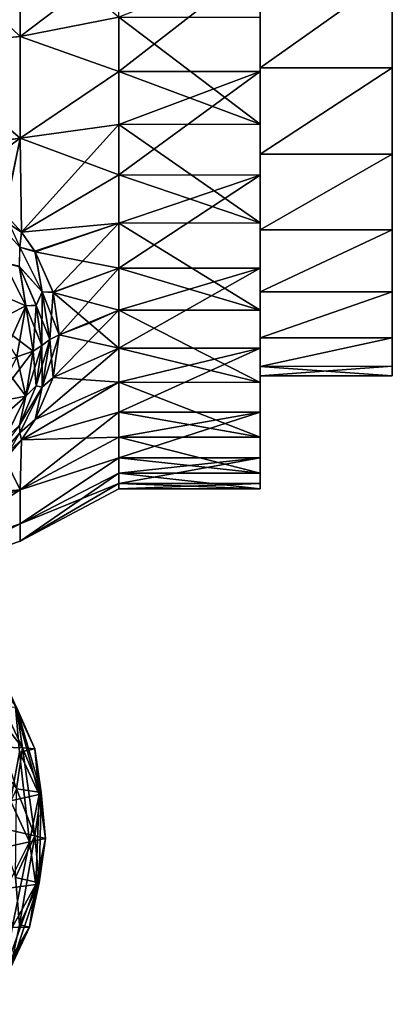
# Model space of a CAD drawing. Header units: millimetres. Extents: x -139 to 139, y -32 to 1264.
# Tile 105 of 256: x 131.45 to 139.35, y -23.94 to -3.03. Entities that reach past the tile are written whole.
import ezdxf

# ---------------------------------------------------------------- set-up
doc = ezdxf.new("R2010")
doc.units = ezdxf.units.MM
doc.header["$LTSCALE"] = 26.699852
for name, color, linetype in [('101', 7, 'CONTINUOUS'), ('102', 7, 'CONTINUOUS'), ('103', 7, 'CONTINUOUS'), ('107', 7, 'CONTINUOUS'), ('108', 7, 'CONTINUOUS'), ('109', 7, 'CONTINUOUS'), ('113', 7, 'CONTINUOUS'), ('114', 7, 'CONTINUOUS'), ('119', 7, 'CONTINUOUS'), ('120', 7, 'CONTINUOUS'), ('213', 7, 'CONTINUOUS'), ('214', 7, 'CONTINUOUS'), ('215', 7, 'CONTINUOUS'), ('60', 7, 'CONTINUOUS'), ('61', 7, 'CONTINUOUS'), ('62', 7, 'CONTINUOUS'), ('63', 7, 'CONTINUOUS'), ('64', 7, 'CONTINUOUS'), ('65', 7, 'CONTINUOUS'), ('66', 7, 'CONTINUOUS'), ('73', 7, 'CONTINUOUS'), ('74', 7, 'CONTINUOUS'), ('75', 7, 'CONTINUOUS'), ('76', 7, 'CONTINUOUS')]:
    doc.layers.add(name, color=color, linetype=linetype)

msp = doc.modelspace()

# ---------------------------------------------------------------- linework, layer by layer
at = {"layer": '101', "color": 7, "linetype": 'CONTINUOUS', "true_color": 0xa2afbf}
for points in [[(131.735, -10.071, 10.071), (131.392, -10.191, 10.191), (130.909, -11.157, 9.451), (131.735, -10.071, 10.071)], [(131.582, -11.032, 9.11), (131.735, -10.071, 10.071), (130.909, -11.157, 9.451), (131.582, -11.032, 9.11)], [(131.13, -11.946, 8.197), (131.582, -11.032, 9.11), (130.508, -11.967, 8.641), (131.13, -11.946, 8.197)], [(130.508, -11.967, 8.641), (131.582, -11.032, 9.11), (130.909, -11.157, 9.451), (130.508, -11.967, 8.641)]]:
    msp.add_3dface(points, dxfattribs=at)
at = {"layer": '102', "color": 7, "linetype": 'CONTINUOUS', "true_color": 0xa2afbf}
for points in [[(131.735, -10.071, 10.071), (131.582, -11.032, 9.11), (131.92, -9.955, 9.955), (131.735, -10.071, 10.071)], [(131.92, -9.955, 9.955), (131.582, -11.032, 9.11), (131.802, -10.808, 9.105), (131.92, -9.955, 9.955)], [(131.802, -10.808, 9.105), (131.582, -11.032, 9.11), (131.447, -11.643, 8.281), (131.802, -10.808, 9.105)], [(131.582, -11.032, 9.11), (131.13, -11.946, 8.197), (131.447, -11.643, 8.281), (131.582, -11.032, 9.11)]]:
    msp.add_3dface(points, dxfattribs=at)
at = {"layer": '103', "color": 7, "linetype": 'CONTINUOUS', "true_color": 0xa2afbf}
for points in [[(131.511, -18.499, 18.499), (131.383, -19.365, 17.634), (130.845, -17.645, 17.645), (131.511, -18.499, 18.499)], [(131.511, -18.499, 18.499), (131.768, -20.366, 18.52), (131.383, -19.365, 17.634), (131.511, -18.499, 18.499)], [(131.905, -19.443, 19.443), (131.768, -20.366, 18.52), (131.511, -18.499, 18.499), (131.905, -19.443, 19.443)], [(131.768, -20.366, 18.52), (131.362, -21.249, 17.637), (131.383, -19.365, 17.634), (131.768, -20.366, 18.52)], [(131.905, -19.443, 19.443), (131.86, -21.362, 19.488), (131.768, -20.366, 18.52), (131.905, -19.443, 19.443)], [(132, -20.425, 20.425), (131.86, -21.362, 19.488), (131.905, -19.443, 19.443), (132, -20.425, 20.425)], [(131.768, -20.366, 18.52), (131.448, -22.258, 18.591), (131.362, -21.249, 17.637), (131.768, -20.366, 18.52)], [(131.86, -21.362, 19.488), (131.448, -22.258, 18.591), (131.768, -20.366, 18.52), (131.86, -21.362, 19.488)], [(131.791, -21.398, 21.398), (131.656, -22.304, 20.491), (132, -20.425, 20.425), (131.791, -21.398, 21.398)], [(132, -20.425, 20.425), (131.656, -22.304, 20.491), (131.86, -21.362, 19.488), (132, -20.425, 20.425)], [(131.289, -22.315, 22.315), (131.165, -23.148, 21.483), (131.791, -21.398, 21.398), (131.289, -22.315, 22.315)], [(131.791, -21.398, 21.398), (131.165, -23.148, 21.483), (131.656, -22.304, 20.491), (131.791, -21.398, 21.398)], [(131.656, -22.304, 20.491), (131.258, -23.171, 19.624), (131.86, -21.362, 19.488), (131.656, -22.304, 20.491)], [(131.86, -21.362, 19.488), (131.258, -23.171, 19.624), (131.448, -22.258, 18.591), (131.86, -21.362, 19.488)], [(131.165, -23.148, 21.483), (130.799, -23.945, 20.686), (131.656, -22.304, 20.491), (131.165, -23.148, 21.483)], [(131.656, -22.304, 20.491), (130.799, -23.945, 20.686), (131.258, -23.171, 19.624), (131.656, -22.304, 20.491)]]:
    msp.add_3dface(points, dxfattribs=at)
at = {"layer": '107', "color": 7, "linetype": 'CONTINUOUS', "true_color": 0xa2afbf}
for points in [[(131.13, -8.197, 11.946), (130.909, -9.451, 11.157), (131.582, -9.11, 11.032), (131.13, -8.197, 11.946)], [(130.909, -9.451, 11.157), (131.045, -10.304, 10.304), (131.582, -9.11, 11.032), (130.909, -9.451, 11.157)], [(131.045, -10.304, 10.304), (131.392, -10.191, 10.191), (131.582, -9.11, 11.032), (131.045, -10.304, 10.304)], [(131.392, -10.191, 10.191), (131.735, -10.071, 10.071), (131.582, -9.11, 11.032), (131.392, -10.191, 10.191)]]:
    msp.add_3dface(points, dxfattribs=at)
at = {"layer": '108', "color": 7, "linetype": 'CONTINUOUS', "true_color": 0xa2afbf}
for points in [[(131.13, -8.197, 11.946), (131.582, -9.11, 11.032), (131.44, -8.269, 11.655), (131.13, -8.197, 11.946)], [(131.44, -8.269, 11.655), (131.582, -9.11, 11.032), (131.8, -9.098, 10.816), (131.44, -8.269, 11.655)], [(131.582, -9.11, 11.032), (131.735, -10.071, 10.071), (131.8, -9.098, 10.816), (131.582, -9.11, 11.032)], [(131.735, -10.071, 10.071), (131.92, -9.955, 9.955), (131.8, -9.098, 10.816), (131.735, -10.071, 10.071)]]:
    msp.add_3dface(points, dxfattribs=at)
at = {"layer": '109', "color": 7, "linetype": 'CONTINUOUS', "true_color": 0xa2afbf}
for points in [[(131.511, -18.499, 18.499), (130.845, -17.645, 17.645), (130.714, -16.824, 18.467), (131.511, -18.499, 18.499)], [(131.383, -17.634, 19.365), (131.511, -18.499, 18.499), (130.714, -16.824, 18.467), (131.383, -17.634, 19.365)], [(131.362, -17.637, 21.249), (131.768, -18.52, 20.366), (131.002, -16.806, 20.192), (131.362, -17.637, 21.249)], [(131.002, -16.806, 20.192), (131.768, -18.52, 20.366), (131.383, -17.634, 19.365), (131.002, -16.806, 20.192)], [(131.448, -18.591, 22.258), (131.86, -19.488, 21.362), (131.362, -17.637, 21.249), (131.448, -18.591, 22.258)], [(131.362, -17.637, 21.249), (131.86, -19.488, 21.362), (131.768, -18.52, 20.366), (131.362, -17.637, 21.249)], [(131.905, -19.443, 19.443), (131.511, -18.499, 18.499), (131.383, -17.634, 19.365), (131.905, -19.443, 19.443)], [(131.768, -18.52, 20.366), (131.905, -19.443, 19.443), (131.383, -17.634, 19.365), (131.768, -18.52, 20.366)], [(131.258, -19.624, 23.171), (131.656, -20.491, 22.304), (131.448, -18.591, 22.258), (131.258, -19.624, 23.171)], [(131.448, -18.591, 22.258), (131.656, -20.491, 22.304), (131.86, -19.488, 21.362), (131.448, -18.591, 22.258)], [(132, -20.425, 20.425), (131.905, -19.443, 19.443), (131.768, -18.52, 20.366), (132, -20.425, 20.425)], [(131.86, -19.488, 21.362), (132, -20.425, 20.425), (131.768, -18.52, 20.366), (131.86, -19.488, 21.362)], [(131.258, -19.624, 23.171), (131.165, -21.483, 23.148), (131.656, -20.491, 22.304), (131.258, -19.624, 23.171)], [(131.656, -20.491, 22.304), (131.791, -21.398, 21.398), (131.86, -19.488, 21.362), (131.656, -20.491, 22.304)], [(131.791, -21.398, 21.398), (132, -20.425, 20.425), (131.86, -19.488, 21.362), (131.791, -21.398, 21.398)], [(131.165, -21.483, 23.148), (131.289, -22.315, 22.315), (131.656, -20.491, 22.304), (131.165, -21.483, 23.148)], [(131.289, -22.315, 22.315), (131.791, -21.398, 21.398), (131.656, -20.491, 22.304), (131.289, -22.315, 22.315)]]:
    msp.add_3dface(points, dxfattribs=at)
at = {"layer": '113', "color": 7, "linetype": 'CONTINUOUS', "true_color": 0xa2afbf}
for points in [[(131.925, -10.836, -8.815), (131.92, -9.955, -9.955), (132.086, -9.822, -9.822), (131.925, -10.836, -8.815)], [(132.086, -9.822, -9.822), (132.158, -10.633, -8.827), (131.925, -10.836, -8.815), (132.086, -9.822, -9.822)], [(132.285, -9.726, -9.726), (132.158, -10.633, -8.827), (132.086, -9.822, -9.822), (132.285, -9.726, -9.726)], [(131.802, -10.809, -9.105), (131.92, -9.955, -9.955), (131.925, -10.836, -8.815), (131.802, -10.809, -9.105)], [(132.158, -10.633, -8.827), (131.775, -11.526, -7.96), (131.925, -10.836, -8.815), (132.158, -10.633, -8.827)], [(131.447, -11.644, -8.279), (131.802, -10.809, -9.105), (131.925, -10.836, -8.815), (131.447, -11.644, -8.279)], [(131.447, -11.644, -8.279), (131.925, -10.836, -8.815), (131.45, -11.806, -7.863), (131.447, -11.644, -8.279)], [(131.925, -10.836, -8.815), (131.775, -11.526, -7.96), (131.45, -11.806, -7.863), (131.925, -10.836, -8.815)], [(131.775, -11.526, -7.96), (131.487, -11.956, -7.548), (131.45, -11.806, -7.863), (131.775, -11.526, -7.96)], [(131.487, -11.956, -7.548), (131.137, -12.368, -7.157), (131.45, -11.806, -7.863), (131.487, -11.956, -7.548)]]:
    msp.add_3dface(points, dxfattribs=at)
at = {"layer": '114', "color": 7, "linetype": 'CONTINUOUS', "true_color": 0xa2afbf}
for points in [[(131.137, -7.156, -12.369), (131.487, -7.548, -11.956), (130.683, -7.012, -12.681), (131.137, -7.156, -12.369)], [(130.683, -7.012, -12.681), (131.487, -7.548, -11.956), (131.45, -7.862, -11.806), (130.683, -7.012, -12.681)], [(131.487, -7.548, -11.956), (131.775, -7.96, -11.526), (131.45, -7.862, -11.806), (131.487, -7.548, -11.956)], [(131.446, -8.279, -11.645), (131.45, -7.862, -11.806), (131.925, -8.815, -10.836), (131.446, -8.279, -11.645)], [(131.45, -7.862, -11.806), (131.775, -7.96, -11.526), (131.925, -8.815, -10.836), (131.45, -7.862, -11.806)], [(131.775, -7.96, -11.526), (132.158, -8.827, -10.634), (131.925, -8.815, -10.836), (131.775, -7.96, -11.526)], [(131.802, -9.104, -10.809), (131.446, -8.279, -11.645), (131.925, -8.815, -10.836), (131.802, -9.104, -10.809)], [(132.086, -9.822, -9.822), (131.802, -9.104, -10.809), (131.925, -8.815, -10.836), (132.086, -9.822, -9.822)], [(132.158, -8.827, -10.634), (132.285, -9.726, -9.726), (131.925, -8.815, -10.836), (132.158, -8.827, -10.634)], [(132.285, -9.726, -9.726), (132.086, -9.822, -9.822), (131.925, -8.815, -10.836), (132.285, -9.726, -9.726)], [(131.92, -9.955, -9.955), (131.802, -9.104, -10.809), (132.086, -9.822, -9.822), (131.92, -9.955, -9.955)]]:
    msp.add_3dface(points, dxfattribs=at)
at = {"layer": '119', "color": 7, "linetype": 'CONTINUOUS', "true_color": 0xa2afbf}
for points in [[(131.487, -7.547, 11.957), (131.13, -7.15, 12.375), (131.45, -7.862, 11.806), (131.487, -7.547, 11.957)], [(131.769, -7.95, 11.536), (131.487, -7.547, 11.957), (131.45, -7.862, 11.806), (131.769, -7.95, 11.536)], [(131.44, -8.269, 11.655), (131.925, -8.815, 10.836), (131.45, -7.862, 11.806), (131.44, -8.269, 11.655)], [(131.925, -8.815, 10.836), (131.769, -7.95, 11.536), (131.45, -7.862, 11.806), (131.925, -8.815, 10.836)], [(132.156, -8.821, 10.64), (131.769, -7.95, 11.536), (131.925, -8.815, 10.836), (132.156, -8.821, 10.64)], [(131.44, -8.269, 11.655), (131.8, -9.098, 10.816), (131.925, -8.815, 10.836), (131.44, -8.269, 11.655)], [(131.8, -9.098, 10.816), (131.92, -9.955, 9.955), (131.925, -8.815, 10.836), (131.8, -9.098, 10.816)], [(131.925, -8.815, 10.836), (131.92, -9.955, 9.955), (132.086, -9.822, 9.822), (131.925, -8.815, 10.836)], [(132.086, -9.822, 9.822), (132.156, -8.821, 10.64), (131.925, -8.815, 10.836), (132.086, -9.822, 9.822)], [(132.285, -9.726, 9.726), (132.156, -8.821, 10.64), (132.086, -9.822, 9.822), (132.285, -9.726, 9.726)]]:
    msp.add_3dface(points, dxfattribs=at)
at = {"layer": '120', "color": 7, "linetype": 'CONTINUOUS', "true_color": 0xa2afbf}
for points in [[(131.92, -9.955, 9.955), (131.802, -10.808, 9.105), (132.086, -9.822, 9.822), (131.92, -9.955, 9.955)], [(132.086, -9.822, 9.822), (131.802, -10.808, 9.105), (131.925, -10.836, 8.815), (132.086, -9.822, 9.822)], [(132.158, -10.632, 8.828), (132.285, -9.726, 9.726), (131.925, -10.836, 8.815), (132.158, -10.632, 8.828)], [(132.285, -9.726, 9.726), (132.086, -9.822, 9.822), (131.925, -10.836, 8.815), (132.285, -9.726, 9.726)], [(131.776, -11.524, 7.962), (132.158, -10.632, 8.828), (131.925, -10.836, 8.815), (131.776, -11.524, 7.962)], [(131.802, -10.808, 9.105), (131.447, -11.643, 8.281), (131.925, -10.836, 8.815), (131.802, -10.808, 9.105)], [(131.447, -11.643, 8.281), (131.45, -11.806, 7.863), (131.925, -10.836, 8.815), (131.447, -11.643, 8.281)], [(131.45, -11.806, 7.863), (131.776, -11.524, 7.962), (131.925, -10.836, 8.815), (131.45, -11.806, 7.863)], [(131.447, -11.643, 8.281), (130.855, -12.429, 7.508), (131.45, -11.806, 7.863), (131.447, -11.643, 8.281)], [(131.487, -11.956, 7.548), (131.776, -11.524, 7.962), (131.45, -11.806, 7.863), (131.487, -11.956, 7.548)], [(130.683, -12.681, 7.012), (131.487, -11.956, 7.548), (131.45, -11.806, 7.863), (130.683, -12.681, 7.012)], [(130.855, -12.429, 7.508), (130.683, -12.681, 7.012), (131.45, -11.806, 7.863), (130.855, -12.429, 7.508)], [(131.139, -12.366, 7.159), (131.487, -11.956, 7.548), (130.683, -12.681, 7.012), (131.139, -12.366, 7.159)]]:
    msp.add_3dface(points, dxfattribs=at)
at = {"layer": '213', "color": 7, "linetype": 'CONTINUOUS', "true_color": 0xa2afbf}
for points in [[(139.35, -4.055, 9.794), (139.35, -2.066, 10.396), (136.55, -4.056, 9.793), (139.35, -4.055, 9.794)], [(136.55, -4.056, 9.793), (139.35, -2.066, 10.396), (136.55, -2.068, 10.396), (136.55, -4.056, 9.793)], [(139.35, -5.89, 8.813), (139.35, -4.055, 9.794), (136.55, -5.889, 8.814), (139.35, -5.89, 8.813)], [(136.55, -5.889, 8.814), (139.35, -4.055, 9.794), (136.55, -4.056, 9.793), (136.55, -5.889, 8.814)], [(136.55, -7.495, 7.495), (139.35, -5.89, 8.813), (136.55, -5.889, 8.814), (136.55, -7.495, 7.495)], [(139.35, -7.497, 7.493), (139.35, -5.89, 8.813), (136.55, -7.495, 7.495), (139.35, -7.497, 7.493)], [(136.55, -8.814, 5.889), (139.35, -7.497, 7.493), (136.55, -7.495, 7.495), (136.55, -8.814, 5.889)], [(139.35, -8.814, 5.888), (139.35, -7.497, 7.493), (136.55, -8.814, 5.889), (139.35, -8.814, 5.888)], [(139.35, -9.792, 4.057), (139.35, -8.814, 5.888), (136.55, -9.793, 4.056), (139.35, -9.792, 4.057)], [(136.55, -9.793, 4.056), (139.35, -8.814, 5.888), (136.55, -8.814, 5.889), (136.55, -9.793, 4.056)], [(139.35, -10.395, 2.072), (139.35, -9.792, 4.057), (136.55, -10.396, 2.068), (139.35, -10.395, 2.072)], [(136.55, -10.396, 2.068), (139.35, -9.792, 4.057), (136.55, -9.793, 4.056), (136.55, -10.396, 2.068)], [(139.35, -10.6), (139.35, -10.395, 2.072), (136.55, -10.6), (139.35, -10.6)], [(136.55, -10.6), (139.35, -10.395, 2.072), (136.55, -10.396, 2.068), (136.55, -10.6)]]:
    msp.add_3dface(points, dxfattribs=at)
at = {"layer": '214', "color": 7, "linetype": 'CONTINUOUS', "true_color": 0xa2afbf}
for points in [[(139.35, -2.066, -10.396), (139.35, -4.055, -9.794), (136.55, -4.056, -9.793), (139.35, -2.066, -10.396)], [(136.55, -2.068, -10.396), (139.35, -2.066, -10.396), (136.55, -4.056, -9.793), (136.55, -2.068, -10.396)], [(139.35, -4.055, -9.794), (139.35, -5.89, -8.813), (136.55, -5.889, -8.814), (139.35, -4.055, -9.794)], [(136.55, -4.056, -9.793), (139.35, -4.055, -9.794), (136.55, -5.889, -8.814), (136.55, -4.056, -9.793)], [(136.55, -5.889, -8.814), (139.35, -5.89, -8.813), (136.55, -7.495, -7.495), (136.55, -5.889, -8.814)], [(139.35, -5.89, -8.813), (139.35, -7.497, -7.493), (136.55, -7.495, -7.495), (139.35, -5.89, -8.813)], [(136.55, -7.495, -7.495), (139.35, -7.497, -7.493), (136.55, -8.814, -5.889), (136.55, -7.495, -7.495)], [(139.35, -7.497, -7.493), (139.35, -8.814, -5.888), (136.55, -8.814, -5.889), (139.35, -7.497, -7.493)], [(139.35, -8.814, -5.888), (139.35, -9.792, -4.057), (136.55, -9.793, -4.056), (139.35, -8.814, -5.888)], [(136.55, -8.814, -5.889), (139.35, -8.814, -5.888), (136.55, -9.793, -4.056), (136.55, -8.814, -5.889)], [(139.35, -9.792, -4.057), (139.35, -10.395, -2.072), (136.55, -10.396, -2.068), (139.35, -9.792, -4.057)], [(136.55, -9.793, -4.056), (139.35, -9.792, -4.057), (136.55, -10.396, -2.068), (136.55, -9.793, -4.056)], [(139.35, -10.395, -2.072), (139.35, -10.6), (136.55, -10.396, -2.068), (139.35, -10.395, -2.072)], [(139.35, -10.6), (136.55, -10.6), (136.55, -10.396, -2.068), (139.35, -10.6)]]:
    msp.add_3dface(points, dxfattribs=at)
at = {"layer": '215', "color": 7, "linetype": 'CONTINUOUS', "true_color": 0xa2afbf}
for points in [[(139.35, 10.6), (139.35, 10.395, 2.072), (139.35, -10.6), (139.35, 10.6)], [(139.35, 10.6), (139.35, -10.6), (139.35, -10.395, -2.072), (139.35, 10.6)], [(139.35, 10.6), (139.35, -10.395, -2.072), (139.35, 10.395, -2.072), (139.35, 10.6)], [(139.35, 10.395, 2.072), (139.35, 9.792, 4.057), (139.35, -10.395, 2.072), (139.35, 10.395, 2.072)], [(139.35, 10.395, 2.072), (139.35, -10.395, 2.072), (139.35, -10.6), (139.35, 10.395, 2.072)], [(139.35, -10.395, -2.072), (139.35, -9.792, -4.057), (139.35, 10.395, -2.072), (139.35, -10.395, -2.072)], [(139.35, -9.792, -4.057), (139.35, 9.792, -4.057), (139.35, 10.395, -2.072), (139.35, -9.792, -4.057)], [(139.35, 9.792, 4.057), (139.35, 8.814, 5.888), (139.35, -9.792, 4.057), (139.35, 9.792, 4.057)], [(139.35, 9.792, 4.057), (139.35, -9.792, 4.057), (139.35, -10.395, 2.072), (139.35, 9.792, 4.057)], [(139.35, -9.792, -4.057), (139.35, -8.814, -5.888), (139.35, 9.792, -4.057), (139.35, -9.792, -4.057)], [(139.35, -8.814, -5.888), (139.35, 8.814, -5.888), (139.35, 9.792, -4.057), (139.35, -8.814, -5.888)], [(139.35, 8.814, 5.888), (139.35, 7.497, 7.493), (139.35, -8.814, 5.888), (139.35, 8.814, 5.888)], [(139.35, 8.814, 5.888), (139.35, -8.814, 5.888), (139.35, -9.792, 4.057), (139.35, 8.814, 5.888)], [(139.35, -8.814, -5.888), (139.35, -7.497, -7.493), (139.35, 8.814, -5.888), (139.35, -8.814, -5.888)], [(139.35, -7.497, -7.493), (139.35, 7.497, -7.493), (139.35, 8.814, -5.888), (139.35, -7.497, -7.493)], [(139.35, 7.497, 7.493), (139.35, 5.89, 8.813), (139.35, -7.497, 7.493), (139.35, 7.497, 7.493)], [(139.35, 7.497, 7.493), (139.35, -7.497, 7.493), (139.35, -8.814, 5.888), (139.35, 7.497, 7.493)], [(139.35, -7.497, -7.493), (139.35, -5.89, -8.813), (139.35, 7.497, -7.493), (139.35, -7.497, -7.493)], [(139.35, -5.89, -8.813), (139.35, 5.89, -8.813), (139.35, 7.497, -7.493), (139.35, -5.89, -8.813)], [(139.35, 5.89, 8.813), (139.35, 4.055, 9.794), (139.35, -5.89, 8.813), (139.35, 5.89, 8.813)], [(139.35, 5.89, 8.813), (139.35, -5.89, 8.813), (139.35, -7.497, 7.493), (139.35, 5.89, 8.813)], [(139.35, -5.89, -8.813), (139.35, -4.055, -9.794), (139.35, 5.89, -8.813), (139.35, -5.89, -8.813)], [(139.35, -4.055, -9.794), (139.35, 4.055, -9.794), (139.35, 5.89, -8.813), (139.35, -4.055, -9.794)], [(139.35, 4.055, 9.794), (139.35, 2.066, 10.396), (139.35, -4.055, 9.794), (139.35, 4.055, 9.794)], [(139.35, 4.055, 9.794), (139.35, -4.055, 9.794), (139.35, -5.89, 8.813), (139.35, 4.055, 9.794)], [(139.35, -4.055, -9.794), (139.35, -2.066, -10.396), (139.35, 4.055, -9.794), (139.35, -4.055, -9.794)], [(139.35, 2.066, 10.396), (139.35, -2.066, 10.396), (139.35, -4.055, 9.794), (139.35, 2.066, 10.396)]]:
    msp.add_3dface(points, dxfattribs=at)
at = {"layer": '60', "color": 7, "linetype": 'CONTINUOUS', "true_color": 0xa2afbf}
for points in [[(131.458, -1.14, -14.106), (131.458, -3.391, -13.74), (129.192, -1.212, -14.887), (131.458, -1.14, -14.106)], [(129.192, -1.212, -14.887), (131.458, -3.391, -13.74), (129.192, -3.606, -14.494), (129.192, -1.212, -14.887)], [(131.458, -3.391, -13.74), (131.458, -1.14, -14.106), (133.55, -2.979, -12.666), (131.458, -3.391, -13.74)], [(133.55, -4.135, -12.337), (131.458, -3.391, -13.74), (133.55, -2.979, -12.666), (133.55, -4.135, -12.337)], [(131.458, -3.391, -13.74), (131.458, -5.553, -13.017), (129.192, -3.606, -14.494), (131.458, -3.391, -13.74)], [(131.458, -5.553, -13.017), (131.458, -3.391, -13.74), (133.55, -4.135, -12.337), (131.458, -5.553, -13.017)], [(129.192, -3.606, -14.494), (131.458, -5.553, -13.017), (129.115, -5.862, -13.759), (129.192, -3.606, -14.494)], [(133.55, -5.256, -11.903), (131.458, -5.553, -13.017), (133.55, -4.135, -12.337), (133.55, -5.256, -11.903)], [(133.55, -6.331, -11.367), (131.458, -5.553, -13.017), (133.55, -5.256, -11.903), (133.55, -6.331, -11.367)], [(129.115, -5.862, -13.759), (131.458, -5.553, -13.017), (130.247, -6.446, -13.126), (129.115, -5.862, -13.759)], [(130.247, -6.446, -13.126), (131.458, -5.553, -13.017), (131.137, -7.156, -12.369), (130.247, -6.446, -13.126)], [(131.458, -5.553, -13.017), (131.487, -7.548, -11.956), (131.137, -7.156, -12.369), (131.458, -5.553, -13.017)], [(131.487, -7.548, -11.956), (131.458, -5.553, -13.017), (133.55, -6.331, -11.367), (131.487, -7.548, -11.956)], [(133.55, -7.353, -10.734), (131.487, -7.548, -11.956), (133.55, -6.331, -11.367), (133.55, -7.353, -10.734)], [(131.775, -7.96, -11.526), (131.487, -7.548, -11.956), (133.55, -7.353, -10.734), (131.775, -7.96, -11.526)], [(133.55, -8.312, -10.01), (131.775, -7.96, -11.526), (133.55, -7.353, -10.734), (133.55, -8.312, -10.01)], [(132.158, -8.827, -10.634), (131.775, -7.96, -11.526), (133.55, -8.312, -10.01), (132.158, -8.827, -10.634)], [(133.55, -9.2, -9.2), (132.158, -8.827, -10.634), (133.55, -8.312, -10.01), (133.55, -9.2, -9.2)], [(132.285, -9.726, -9.726), (132.158, -8.827, -10.634), (132.927, -9.475, -9.475), (132.285, -9.726, -9.726)], [(132.927, -9.475, -9.475), (132.158, -8.827, -10.634), (133.55, -9.2, -9.2), (132.927, -9.475, -9.475)]]:
    msp.add_3dface(points, dxfattribs=at)
at = {"layer": '61', "color": 7, "linetype": 'CONTINUOUS', "true_color": 0xa2afbf}
for points in [[(133.55, -4.135, -12.337), (133.55, -2.979, -12.666), (136.55, -5.254, -11.903), (133.55, -4.135, -12.337)], [(136.55, -5.254, -11.903), (133.55, -2.979, -12.666), (136.55, -2.979, -12.665), (136.55, -5.254, -11.903)], [(133.55, -5.256, -11.903), (133.55, -4.135, -12.337), (136.55, -5.254, -11.903), (133.55, -5.256, -11.903)], [(136.55, -7.35, -10.737), (133.55, -5.256, -11.903), (136.55, -5.254, -11.903), (136.55, -7.35, -10.737)], [(133.55, -6.331, -11.367), (133.55, -5.256, -11.903), (136.55, -7.35, -10.737), (133.55, -6.331, -11.367)], [(133.55, -7.353, -10.734), (133.55, -6.331, -11.367), (136.55, -7.35, -10.737), (133.55, -7.353, -10.734)], [(136.55, -9.2, -9.2), (133.55, -7.353, -10.734), (136.55, -7.35, -10.737), (136.55, -9.2, -9.2)], [(133.55, -8.312, -10.01), (133.55, -7.353, -10.734), (136.55, -9.2, -9.2), (133.55, -8.312, -10.01)], [(133.55, -9.2, -9.2), (133.55, -8.312, -10.01), (136.55, -9.2, -9.2), (133.55, -9.2, -9.2)]]:
    msp.add_3dface(points, dxfattribs=at)
at = {"layer": '62', "color": 7, "linetype": 'CONTINUOUS', "true_color": 0xa2afbf}
for points in [[(136.55, -1.796, 12.887), (136.55, -12.997, -0.603), (136.55, 0.603, 12.997), (136.55, -1.796, 12.887)], [(136.55, 0.603, 12.997), (136.55, -12.997, -0.603), (136.55, -6.761, 5.475), (136.55, 0.603, 12.997)], [(136.55, -2.251, 8.404), (136.55, 0.603, 12.997), (136.55, -3.949, 7.752), (136.55, -2.251, 8.404)], [(136.55, -3.949, 7.752), (136.55, 0.603, 12.997), (136.55, -5.475, 6.761), (136.55, -3.949, 7.752)], [(136.55, -5.475, 6.761), (136.55, 0.603, 12.997), (136.55, -6.761, 5.475), (136.55, -5.475, 6.761)], [(136.55, -5.254, -11.903), (136.55, -2.979, -12.665), (136.55, -1.362, -8.593), (136.55, -5.254, -11.903)], [(136.55, -3.119, -8.122), (136.55, -5.254, -11.903), (136.55, -1.362, -8.593), (136.55, -3.119, -8.122)], [(136.55, -12.887, 1.796), (136.55, -12.997, -0.603), (136.55, -1.796, 12.887), (136.55, -12.887, 1.796)], [(136.55, -4.136, 12.337), (136.55, -12.887, 1.796), (136.55, -1.796, 12.887), (136.55, -4.136, 12.337)], [(136.55, -7.35, -10.737), (136.55, -5.254, -11.903), (136.55, -3.119, -8.122), (136.55, -7.35, -10.737)], [(136.55, -4.739, -7.296), (136.55, -7.35, -10.737), (136.55, -3.119, -8.122), (136.55, -4.739, -7.296)], [(136.55, -12.337, 4.136), (136.55, -12.887, 1.796), (136.55, -4.136, 12.337), (136.55, -12.337, 4.136)], [(136.55, -6.333, 11.366), (136.55, -12.337, 4.136), (136.55, -4.136, 12.337), (136.55, -6.333, 11.366)], [(136.55, -6.152, -6.152), (136.55, -7.35, -10.737), (136.55, -4.739, -7.296), (136.55, -6.152, -6.152)], [(136.55, -9.2, -9.2), (136.55, -7.35, -10.737), (136.55, -6.152, -6.152), (136.55, -9.2, -9.2)], [(136.55, -7.296, -4.739), (136.55, -9.2, -9.2), (136.55, -6.152, -6.152), (136.55, -7.296, -4.739)], [(136.55, -11.366, 6.333), (136.55, -12.337, 4.136), (136.55, -6.333, 11.366), (136.55, -11.366, 6.333)], [(136.55, -8.313, 10.009), (136.55, -11.366, 6.333), (136.55, -6.333, 11.366), (136.55, -8.313, 10.009)], [(136.55, -12.997, -0.603), (136.55, -12.665, -2.979), (136.55, -6.761, 5.475), (136.55, -12.997, -0.603)], [(136.55, -6.761, 5.475), (136.55, -12.665, -2.979), (136.55, -7.752, 3.949), (136.55, -6.761, 5.475)], [(136.55, -10.737, -7.35), (136.55, -9.2, -9.2), (136.55, -7.296, -4.739), (136.55, -10.737, -7.35)], [(136.55, -8.122, -3.119), (136.55, -10.737, -7.35), (136.55, -7.296, -4.739), (136.55, -8.122, -3.119)], [(136.55, -7.752, 3.949), (136.55, -12.665, -2.979), (136.55, -8.404, 2.251), (136.55, -7.752, 3.949)], [(136.55, -11.903, -5.254), (136.55, -10.737, -7.35), (136.55, -8.122, -3.119), (136.55, -11.903, -5.254)], [(136.55, -8.593, -1.362), (136.55, -11.903, -5.254), (136.55, -8.122, -3.119), (136.55, -8.593, -1.362)], [(136.55, -10.009, 8.313), (136.55, -11.366, 6.333), (136.55, -8.313, 10.009), (136.55, -10.009, 8.313)], [(136.55, -8.404, 2.251), (136.55, -12.665, -2.979), (136.55, -8.688, 0.454), (136.55, -8.404, 2.251)], [(136.55, -8.688, 0.454), (136.55, -11.903, -5.254), (136.55, -8.593, -1.362), (136.55, -8.688, 0.454)], [(136.55, -12.665, -2.979), (136.55, -11.903, -5.254), (136.55, -8.688, 0.454), (136.55, -12.665, -2.979)]]:
    msp.add_3dface(points, dxfattribs=at)
at = {"layer": '63', "color": 7, "linetype": 'CONTINUOUS', "true_color": 0xa2afbf}
for points in [[(131.458, -1.14, 14.106), (129.192, -1.213, 14.887), (131.458, -3.39, 13.74), (131.458, -1.14, 14.106)], [(129.192, -1.213, 14.887), (129.192, -3.607, 14.494), (131.458, -3.39, 13.74), (129.192, -1.213, 14.887)], [(131.458, -1.14, 14.106), (131.458, -3.39, 13.74), (133.55, -1.798, 12.887), (131.458, -1.14, 14.106)], [(133.55, -1.798, 12.887), (131.458, -3.39, 13.74), (133.55, -2.979, 12.666), (133.55, -1.798, 12.887)], [(133.55, -2.979, 12.666), (131.458, -3.39, 13.74), (133.55, -4.135, 12.337), (133.55, -2.979, 12.666)], [(131.458, -3.39, 13.74), (129.192, -3.607, 14.494), (131.458, -5.552, 13.018), (131.458, -3.39, 13.74)], [(131.458, -3.39, 13.74), (131.458, -5.552, 13.018), (133.55, -4.135, 12.337), (131.458, -3.39, 13.74)], [(129.192, -3.607, 14.494), (129.199, -5.896, 13.721), (131.458, -5.552, 13.018), (129.192, -3.607, 14.494)], [(133.55, -4.135, 12.337), (131.458, -5.552, 13.018), (133.55, -5.256, 11.903), (133.55, -4.135, 12.337)], [(131.458, -5.552, 13.018), (131.487, -7.547, 11.957), (133.55, -5.256, 11.903), (131.458, -5.552, 13.018)], [(133.55, -5.256, 11.903), (131.487, -7.547, 11.957), (133.55, -6.331, 11.367), (133.55, -5.256, 11.903)], [(131.458, -5.552, 13.018), (129.199, -5.896, 13.721), (130.241, -6.442, 13.131), (131.458, -5.552, 13.018)], [(131.13, -7.15, 12.375), (131.458, -5.552, 13.018), (130.241, -6.442, 13.131), (131.13, -7.15, 12.375)], [(131.487, -7.547, 11.957), (131.458, -5.552, 13.018), (131.13, -7.15, 12.375), (131.487, -7.547, 11.957)], [(133.55, -6.331, 11.367), (131.487, -7.547, 11.957), (133.55, -7.353, 10.734), (133.55, -6.331, 11.367)], [(133.55, -7.353, 10.734), (131.487, -7.547, 11.957), (131.769, -7.95, 11.536), (133.55, -7.353, 10.734)], [(132.156, -8.821, 10.64), (133.55, -7.353, 10.734), (131.769, -7.95, 11.536), (132.156, -8.821, 10.64)], [(133.55, -8.312, 10.01), (133.55, -7.353, 10.734), (132.156, -8.821, 10.64), (133.55, -8.312, 10.01)], [(132.285, -9.726, 9.726), (133.55, -8.312, 10.01), (132.156, -8.821, 10.64), (132.285, -9.726, 9.726)], [(133.55, -9.2, 9.2), (133.55, -8.312, 10.01), (132.285, -9.726, 9.726), (133.55, -9.2, 9.2)], [(133.55, -10.01, 8.312), (133.55, -9.2, 9.2), (132.158, -10.632, 8.828), (133.55, -10.01, 8.312)], [(132.158, -10.632, 8.828), (133.55, -9.2, 9.2), (132.285, -9.726, 9.726), (132.158, -10.632, 8.828)], [(132.927, -9.475, -9.475), (133.55, -9.2, -9.2), (133.55, -10.01, -8.312), (132.927, -9.475, -9.475)], [(132.285, -9.726, -9.726), (132.927, -9.475, -9.475), (133.55, -10.01, -8.312), (132.285, -9.726, -9.726)], [(132.285, -9.726, -9.726), (133.55, -10.01, -8.312), (132.158, -10.633, -8.827), (132.285, -9.726, -9.726)], [(133.55, -10.734, 7.353), (133.55, -10.01, 8.312), (131.776, -11.524, 7.962), (133.55, -10.734, 7.353)], [(131.776, -11.524, 7.962), (133.55, -10.01, 8.312), (132.158, -10.632, 8.828), (131.776, -11.524, 7.962)], [(133.55, -10.01, -8.312), (133.55, -10.734, -7.353), (132.158, -10.633, -8.827), (133.55, -10.01, -8.312)], [(132.158, -10.633, -8.827), (133.55, -10.734, -7.353), (131.775, -11.526, -7.96), (132.158, -10.633, -8.827)], [(133.55, -11.367, 6.331), (133.55, -10.734, 7.353), (131.487, -11.956, 7.548), (133.55, -11.367, 6.331)], [(131.487, -11.956, 7.548), (133.55, -10.734, 7.353), (131.776, -11.524, 7.962), (131.487, -11.956, 7.548)], [(133.55, -10.734, -7.353), (133.55, -11.367, -6.331), (131.487, -11.956, -7.548), (133.55, -10.734, -7.353)], [(131.775, -11.526, -7.96), (133.55, -10.734, -7.353), (131.487, -11.956, -7.548), (131.775, -11.526, -7.96)], [(133.55, -11.903, 5.256), (133.55, -11.367, 6.331), (131.458, -13.017, 5.553), (133.55, -11.903, 5.256)], [(131.458, -13.017, 5.553), (133.55, -11.367, 6.331), (131.487, -11.956, 7.548), (131.458, -13.017, 5.553)], [(133.55, -11.367, -6.331), (133.55, -11.903, -5.256), (131.487, -11.956, -7.548), (133.55, -11.367, -6.331)], [(133.55, -12.337, 4.135), (133.55, -11.903, 5.256), (131.458, -13.017, 5.553), (133.55, -12.337, 4.135)], [(133.55, -11.903, -5.256), (133.55, -12.337, -4.135), (131.458, -13.017, -5.553), (133.55, -11.903, -5.256)], [(131.487, -11.956, -7.548), (133.55, -11.903, -5.256), (131.458, -13.017, -5.553), (131.487, -11.956, -7.548)], [(131.487, -11.956, -7.548), (131.458, -13.017, -5.553), (131.137, -12.368, -7.157), (131.487, -11.956, -7.548)], [(131.458, -13.017, 5.553), (131.487, -11.956, 7.548), (131.139, -12.366, 7.159), (131.458, -13.017, 5.553)], [(133.55, -12.666, 2.979), (133.55, -12.337, 4.135), (131.458, -13.74, 3.39), (133.55, -12.666, 2.979)], [(131.458, -13.74, 3.39), (133.55, -12.337, 4.135), (131.458, -13.017, 5.553), (131.458, -13.74, 3.39)], [(133.55, -12.337, -4.135), (133.55, -12.666, -2.979), (131.458, -13.74, -3.39), (133.55, -12.337, -4.135)], [(131.458, -13.017, -5.553), (133.55, -12.337, -4.135), (131.458, -13.74, -3.39), (131.458, -13.017, -5.553)], [(131.137, -12.368, -7.157), (131.458, -13.017, -5.553), (130.248, -13.126, -6.447), (131.137, -12.368, -7.157)], [(130.252, -13.123, 6.449), (131.458, -13.017, 5.553), (131.139, -12.366, 7.159), (130.252, -13.123, 6.449)], [(133.55, -12.887, 1.798), (133.55, -12.666, 2.979), (131.458, -14.106, 1.14), (133.55, -12.887, 1.798)], [(131.458, -14.106, 1.14), (133.55, -12.666, 2.979), (131.458, -13.74, 3.39), (131.458, -14.106, 1.14)], [(133.55, -12.666, -2.979), (133.55, -12.887, -1.798), (131.458, -13.74, -3.39), (133.55, -12.666, -2.979)], [(133.55, -12.998, 0.601), (133.55, -12.887, 1.798), (131.458, -14.106, 1.14), (133.55, -12.998, 0.601)], [(133.55, -12.887, -1.798), (133.55, -12.998, -0.601), (131.458, -14.106, -1.14), (133.55, -12.887, -1.798)], [(131.458, -13.74, -3.39), (133.55, -12.887, -1.798), (131.458, -14.106, -1.14), (131.458, -13.74, -3.39)], [(129.192, -14.494, 3.605), (131.458, -13.017, 5.553), (129.121, -13.756, 5.864), (129.192, -14.494, 3.605)], [(129.121, -13.756, 5.864), (131.458, -13.017, 5.553), (130.252, -13.123, 6.449), (129.121, -13.756, 5.864)], [(131.458, -13.017, -5.553), (131.458, -13.74, -3.39), (129.192, -14.494, -3.606), (131.458, -13.017, -5.553)], [(129.198, -13.721, -5.896), (131.458, -13.017, -5.553), (129.192, -14.494, -3.606), (129.198, -13.721, -5.896)], [(131.458, -13.74, 3.39), (131.458, -13.017, 5.553), (129.192, -14.494, 3.605), (131.458, -13.74, 3.39)], [(130.248, -13.126, -6.447), (131.458, -13.017, -5.553), (129.198, -13.721, -5.896), (130.248, -13.126, -6.447)], [(133.55, -12.998, -0.601), (133.55, -12.998, 0.601), (131.458, -14.106, -1.14), (133.55, -12.998, -0.601)], [(131.458, -14.106, -1.14), (133.55, -12.998, 0.601), (131.458, -14.106, 1.14), (131.458, -14.106, -1.14)], [(131.458, -13.74, -3.39), (131.458, -14.106, -1.14), (129.192, -14.887, -1.213), (131.458, -13.74, -3.39)], [(129.192, -14.494, -3.606), (131.458, -13.74, -3.39), (129.192, -14.887, -1.213), (129.192, -14.494, -3.606)], [(131.458, -14.106, 1.14), (131.458, -13.74, 3.39), (129.192, -14.887, 1.212), (131.458, -14.106, 1.14)], [(129.192, -14.887, 1.212), (131.458, -13.74, 3.39), (129.192, -14.494, 3.605), (129.192, -14.887, 1.212)], [(131.458, -14.106, -1.14), (131.458, -14.106, 1.14), (129.192, -14.887, -1.213), (131.458, -14.106, -1.14)], [(129.192, -14.887, -1.213), (131.458, -14.106, 1.14), (129.192, -14.887, 1.212), (129.192, -14.887, -1.213)]]:
    msp.add_3dface(points, dxfattribs=at)
at = {"layer": '64', "color": 7, "linetype": 'CONTINUOUS', "true_color": 0xa2afbf}
for points in [[(136.55, -4.136, 12.337), (136.55, -1.796, 12.887), (133.55, -4.135, 12.337), (136.55, -4.136, 12.337)], [(136.55, -1.796, 12.887), (133.55, -2.979, 12.666), (133.55, -4.135, 12.337), (136.55, -1.796, 12.887)], [(136.55, -4.136, 12.337), (133.55, -4.135, 12.337), (133.55, -5.256, 11.903), (136.55, -4.136, 12.337)], [(136.55, -6.333, 11.366), (136.55, -4.136, 12.337), (133.55, -6.331, 11.367), (136.55, -6.333, 11.366)], [(136.55, -4.136, 12.337), (133.55, -5.256, 11.903), (133.55, -6.331, 11.367), (136.55, -4.136, 12.337)], [(136.55, -6.333, 11.366), (133.55, -6.331, 11.367), (133.55, -7.353, 10.734), (136.55, -6.333, 11.366)], [(136.55, -8.313, 10.009), (136.55, -6.333, 11.366), (133.55, -8.312, 10.01), (136.55, -8.313, 10.009)], [(136.55, -6.333, 11.366), (133.55, -7.353, 10.734), (133.55, -8.312, 10.01), (136.55, -6.333, 11.366)], [(136.55, -8.313, 10.009), (133.55, -8.312, 10.01), (133.55, -9.2, 9.2), (136.55, -8.313, 10.009)], [(136.55, -10.009, 8.313), (136.55, -8.313, 10.009), (133.55, -10.01, 8.312), (136.55, -10.009, 8.313)], [(136.55, -8.313, 10.009), (133.55, -9.2, 9.2), (133.55, -10.01, 8.312), (136.55, -8.313, 10.009)], [(133.55, -9.2, -9.2), (136.55, -9.2, -9.2), (136.55, -10.737, -7.35), (133.55, -9.2, -9.2)], [(133.55, -9.2, -9.2), (136.55, -10.737, -7.35), (133.55, -10.01, -8.312), (133.55, -9.2, -9.2)], [(136.55, -11.366, 6.333), (136.55, -10.009, 8.313), (133.55, -11.367, 6.331), (136.55, -11.366, 6.333)], [(136.55, -10.009, 8.313), (133.55, -10.01, 8.312), (133.55, -10.734, 7.353), (136.55, -10.009, 8.313)], [(136.55, -10.009, 8.313), (133.55, -10.734, 7.353), (133.55, -11.367, 6.331), (136.55, -10.009, 8.313)], [(136.55, -10.737, -7.35), (133.55, -10.734, -7.353), (133.55, -10.01, -8.312), (136.55, -10.737, -7.35)], [(136.55, -10.737, -7.35), (136.55, -11.903, -5.254), (133.55, -10.734, -7.353), (136.55, -10.737, -7.35)], [(136.55, -11.903, -5.254), (133.55, -11.367, -6.331), (133.55, -10.734, -7.353), (136.55, -11.903, -5.254)], [(136.55, -12.337, 4.136), (136.55, -11.366, 6.333), (133.55, -12.337, 4.135), (136.55, -12.337, 4.136)], [(136.55, -11.366, 6.333), (133.55, -11.367, 6.331), (133.55, -11.903, 5.256), (136.55, -11.366, 6.333)], [(136.55, -11.366, 6.333), (133.55, -11.903, 5.256), (133.55, -12.337, 4.135), (136.55, -11.366, 6.333)], [(136.55, -11.903, -5.254), (133.55, -11.903, -5.256), (133.55, -11.367, -6.331), (136.55, -11.903, -5.254)], [(136.55, -11.903, -5.254), (136.55, -12.665, -2.979), (133.55, -11.903, -5.256), (136.55, -11.903, -5.254)], [(136.55, -12.665, -2.979), (133.55, -12.337, -4.135), (133.55, -11.903, -5.256), (136.55, -12.665, -2.979)], [(136.55, -12.665, -2.979), (133.55, -12.666, -2.979), (133.55, -12.337, -4.135), (136.55, -12.665, -2.979)], [(136.55, -12.887, 1.796), (136.55, -12.337, 4.136), (133.55, -12.887, 1.798), (136.55, -12.887, 1.796)], [(136.55, -12.337, 4.136), (133.55, -12.337, 4.135), (133.55, -12.666, 2.979), (136.55, -12.337, 4.136)], [(136.55, -12.337, 4.136), (133.55, -12.666, 2.979), (133.55, -12.887, 1.798), (136.55, -12.337, 4.136)], [(136.55, -12.665, -2.979), (136.55, -12.997, -0.603), (133.55, -12.666, -2.979), (136.55, -12.665, -2.979)], [(136.55, -12.997, -0.603), (133.55, -12.887, -1.798), (133.55, -12.666, -2.979), (136.55, -12.997, -0.603)], [(136.55, -12.997, -0.603), (136.55, -12.887, 1.796), (133.55, -12.998, -0.601), (136.55, -12.997, -0.603)], [(136.55, -12.997, -0.603), (133.55, -12.998, -0.601), (133.55, -12.887, -1.798), (136.55, -12.997, -0.603)], [(136.55, -12.887, 1.796), (133.55, -12.887, 1.798), (133.55, -12.998, 0.601), (136.55, -12.887, 1.796)], [(136.55, -12.887, 1.796), (133.55, -12.998, 0.601), (133.55, -12.998, -0.601), (136.55, -12.887, 1.796)]]:
    msp.add_3dface(points, dxfattribs=at)
at = {"layer": '65', "color": 7, "linetype": 'CONTINUOUS', "true_color": 0xa2afbf}
for points in [[(131.13, -8.197, -11.946), (131.582, -9.11, -11.032), (130.508, -8.641, -11.967), (131.13, -8.197, -11.946)], [(130.508, -8.641, -11.967), (131.582, -9.11, -11.032), (130.909, -9.451, -11.157), (130.508, -8.641, -11.967)], [(131.582, -9.11, -11.032), (131.735, -10.071, -10.071), (130.909, -9.451, -11.157), (131.582, -9.11, -11.032)], [(131.735, -10.071, -10.071), (131.392, -10.191, -10.191), (130.909, -9.451, -11.157), (131.735, -10.071, -10.071)]]:
    msp.add_3dface(points, dxfattribs=at)
at = {"layer": '66', "color": 7, "linetype": 'CONTINUOUS', "true_color": 0xa2afbf}
for points in [[(131.045, -10.304, -10.304), (131.392, -10.191, -10.191), (131.582, -11.032, -9.11), (131.045, -10.304, -10.304)], [(131.392, -10.191, -10.191), (131.735, -10.071, -10.071), (131.582, -11.032, -9.11), (131.392, -10.191, -10.191)], [(130.909, -11.157, -9.451), (131.045, -10.304, -10.304), (131.582, -11.032, -9.11), (130.909, -11.157, -9.451)], [(131.13, -11.946, -8.197), (130.909, -11.157, -9.451), (131.582, -11.032, -9.11), (131.13, -11.946, -8.197)]]:
    msp.add_3dface(points, dxfattribs=at)
at = {"layer": '73', "color": 7, "linetype": 'CONTINUOUS', "true_color": 0xa2afbf}
for points in [[(131.582, -9.11, -11.032), (131.13, -8.197, -11.946), (131.446, -8.279, -11.645), (131.582, -9.11, -11.032)], [(131.802, -9.104, -10.809), (131.582, -9.11, -11.032), (131.446, -8.279, -11.645), (131.802, -9.104, -10.809)], [(131.92, -9.955, -9.955), (131.582, -9.11, -11.032), (131.802, -9.104, -10.809), (131.92, -9.955, -9.955)], [(131.735, -10.071, -10.071), (131.582, -9.11, -11.032), (131.92, -9.955, -9.955), (131.735, -10.071, -10.071)]]:
    msp.add_3dface(points, dxfattribs=at)
at = {"layer": '74', "color": 7, "linetype": 'CONTINUOUS', "true_color": 0xa2afbf}
for points in [[(131.735, -10.071, -10.071), (131.92, -9.955, -9.955), (131.802, -10.809, -9.105), (131.735, -10.071, -10.071)], [(131.582, -11.032, -9.11), (131.735, -10.071, -10.071), (131.802, -10.809, -9.105), (131.582, -11.032, -9.11)], [(131.447, -11.644, -8.279), (131.582, -11.032, -9.11), (131.802, -10.809, -9.105), (131.447, -11.644, -8.279)], [(131.13, -11.946, -8.197), (131.582, -11.032, -9.11), (131.447, -11.644, -8.279), (131.13, -11.946, -8.197)]]:
    msp.add_3dface(points, dxfattribs=at)
at = {"layer": '75', "color": 7, "linetype": 'CONTINUOUS', "true_color": 0xa2afbf}
for points in [[(130.845, -17.645, -17.645), (131.511, -18.499, -18.499), (131.383, -17.634, -19.365), (130.845, -17.645, -17.645)], [(131.768, -18.52, -20.366), (131.362, -17.637, -21.249), (131.383, -17.634, -19.365), (131.768, -18.52, -20.366)], [(131.768, -18.52, -20.366), (131.448, -18.591, -22.258), (131.362, -17.637, -21.249), (131.768, -18.52, -20.366)], [(131.511, -18.499, -18.499), (131.768, -18.52, -20.366), (131.383, -17.634, -19.365), (131.511, -18.499, -18.499)], [(131.86, -19.488, -21.362), (131.258, -19.624, -23.171), (131.448, -18.591, -22.258), (131.86, -19.488, -21.362)], [(131.86, -19.488, -21.362), (131.448, -18.591, -22.258), (131.768, -18.52, -20.366), (131.86, -19.488, -21.362)], [(131.905, -19.443, -19.443), (131.768, -18.52, -20.366), (131.511, -18.499, -18.499), (131.905, -19.443, -19.443)], [(131.905, -19.443, -19.443), (131.86, -19.488, -21.362), (131.768, -18.52, -20.366), (131.905, -19.443, -19.443)], [(132, -20.425, -20.425), (131.86, -19.488, -21.362), (131.905, -19.443, -19.443), (132, -20.425, -20.425)], [(131.656, -20.491, -22.304), (130.799, -20.686, -23.945), (131.258, -19.624, -23.171), (131.656, -20.491, -22.304)], [(131.656, -20.491, -22.304), (131.258, -19.624, -23.171), (131.86, -19.488, -21.362), (131.656, -20.491, -22.304)], [(132, -20.425, -20.425), (131.656, -20.491, -22.304), (131.86, -19.488, -21.362), (132, -20.425, -20.425)], [(131.165, -21.483, -23.148), (130.799, -20.686, -23.945), (131.656, -20.491, -22.304), (131.165, -21.483, -23.148)], [(131.791, -21.398, -21.398), (131.165, -21.483, -23.148), (131.656, -20.491, -22.304), (131.791, -21.398, -21.398)], [(131.791, -21.398, -21.398), (131.656, -20.491, -22.304), (132, -20.425, -20.425), (131.791, -21.398, -21.398)], [(131.289, -22.315, -22.315), (131.165, -21.483, -23.148), (131.791, -21.398, -21.398), (131.289, -22.315, -22.315)]]:
    msp.add_3dface(points, dxfattribs=at)
at = {"layer": '76', "color": 7, "linetype": 'CONTINUOUS', "true_color": 0xa2afbf}
for points in [[(130.845, -17.645, -17.645), (130.714, -18.467, -16.824), (131.511, -18.499, -18.499), (130.845, -17.645, -17.645)], [(131.511, -18.499, -18.499), (130.714, -18.467, -16.824), (131.383, -19.365, -17.634), (131.511, -18.499, -18.499)], [(131.905, -19.443, -19.443), (131.511, -18.499, -18.499), (131.383, -19.365, -17.634), (131.905, -19.443, -19.443)], [(131.002, -20.192, -16.806), (131.768, -20.366, -18.52), (131.383, -19.365, -17.634), (131.002, -20.192, -16.806)], [(131.768, -20.366, -18.52), (131.905, -19.443, -19.443), (131.383, -19.365, -17.634), (131.768, -20.366, -18.52)], [(132, -20.425, -20.425), (131.905, -19.443, -19.443), (131.768, -20.366, -18.52), (132, -20.425, -20.425)], [(131.362, -21.249, -17.637), (131.768, -20.366, -18.52), (131.002, -20.192, -16.806), (131.362, -21.249, -17.637)], [(131.362, -21.249, -17.637), (131.86, -21.362, -19.488), (131.768, -20.366, -18.52), (131.362, -21.249, -17.637)], [(131.86, -21.362, -19.488), (132, -20.425, -20.425), (131.768, -20.366, -18.52), (131.86, -21.362, -19.488)], [(131.791, -21.398, -21.398), (132, -20.425, -20.425), (131.86, -21.362, -19.488), (131.791, -21.398, -21.398)], [(131.448, -22.258, -18.591), (131.86, -21.362, -19.488), (131.362, -21.249, -17.637), (131.448, -22.258, -18.591)], [(131.289, -22.315, -22.315), (131.791, -21.398, -21.398), (131.656, -22.304, -20.491), (131.289, -22.315, -22.315)], [(131.448, -22.258, -18.591), (131.656, -22.304, -20.491), (131.86, -21.362, -19.488), (131.448, -22.258, -18.591)], [(131.656, -22.304, -20.491), (131.791, -21.398, -21.398), (131.86, -21.362, -19.488), (131.656, -22.304, -20.491)], [(131.165, -23.148, -21.483), (131.289, -22.315, -22.315), (131.656, -22.304, -20.491), (131.165, -23.148, -21.483)], [(131.258, -23.171, -19.624), (131.165, -23.148, -21.483), (131.656, -22.304, -20.491), (131.258, -23.171, -19.624)], [(131.258, -23.171, -19.624), (131.656, -22.304, -20.491), (131.448, -22.258, -18.591), (131.258, -23.171, -19.624)]]:
    msp.add_3dface(points, dxfattribs=at)

doc.saveas('drawing.dxf')
